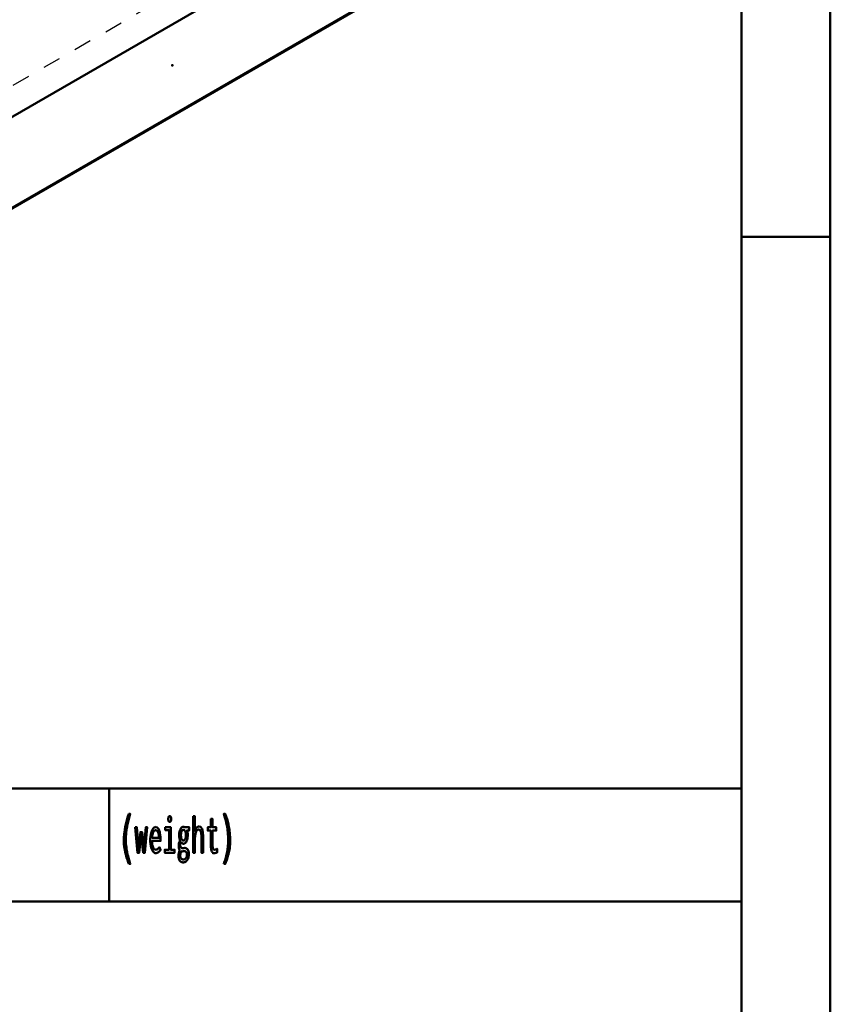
# Model space of a CAD drawing. Header units: millimetres. Extents: x 0 to 428, y 0 to 298.
# Tile 33 of 43: x 367 to 412, y 55 to 111. Entities that reach past the tile are written whole.
import ezdxf

# ---------------------------------------------------------------- set-up
doc = ezdxf.new("R2010")
doc.units = ezdxf.units.MM
doc.linetypes.add('Dashed', pattern=[2, 1, -1])
for name, color, linetype, lineweight in [('am_0', 7, 'Continuous', 50), ('am_12', 3, 'Continuous', 25), ('am_3', 6, 'Dashed', 25), ('am_6', 2, 'Continuous', 35), ('am_9', 7, 'Continuous', 50)]:
    doc.layers.add(name, color=color, linetype=linetype, lineweight=lineweight)

# ---------------------------------------------------------------- blocks, each defined once
blk = doc.blocks.new('1_Drawing_frame_0_in_FDFneo120120C2225N1N4N_300Op0__1203')
at = {"layer": 'am_0'}
for p, q in [((412.5, 289.5), (412.5, 7.5)), ((407.5, 284.5), (407.5, 12.5)), ((407.5, 67.49), (407.5, 109.99)), ((412.5, 98.5), (407.5, 98.5)), ((224.62, 67.49), (407.5, 67.49)), ((371.94, 67.49), (371.94, 61.14)), ((321.14, 61.14), (407.5, 61.14))]:
    blk.add_line(p, q, dxfattribs=at)
at = {"layer": 'am_6', "flags": 8}
blk.add_attdef('ExcludeFromBOM', (425, 296.5), '', height=0.5, dxfattribs=at)
blk = doc.blocks.new('66_FGS30012012025201U_0_in_FDFneo120120C2225N1N4N_300Op0__1203')
at = {"layer": 'am_0'}
for p, q in [((354.431, 98.298), (393.399, 120.794)), ((354.431, 93.133), (401.519, 120.317))]:
    blk.add_line(p, q, dxfattribs=at)
at = {"layer": 'am_12'}
blk.add_line((354.431, 93.228), (401.476, 120.386), dxfattribs=at)
at = {"layer": 'am_3'}
for p, q in [((354.431, 100.04), (389.535, 120.305)), ((354.431, 93.15), (401.47, 120.305))]:
    blk.add_line(p, q, dxfattribs=at)
at = {"layer": 'am_6'}
for tag, p, flags in [('NB', (406.54, 163.068), 8), ('NN', (406.54, 162.568), 8), ('NT', (406.54, 162.068), 8), ('NBSYN', (406.54, 161.568), 8), ('LINA', (406.54, 161.068), 8), ('CATALOG', (406.54, 160.568), 8), ('IDNR', (406.54, 160.068), 8), ('PN', (406.54, 159.568), 8), ('LODLEVEL', (406.54, 159.068), 8), ('L', (406.54, 158.568), 8), ('W', (406.54, 158.068), 8), ('DP', (406.54, 157.568), 8), ('OP', (406.54, 157.068), 8), ('BA', (406.54, 156.568), 8), ('RT', (406.54, 156.068), 8), ('ExcludeFromBOM', (406.54, 155.068), 8), ('PSOL_0', (406.54, 154.568), 9), ('PSOL_1', (406.54, 154.068), 9), ('PSOL_2', (406.54, 153.568), 9)]:
    blk.add_attdef(tag, p, '', height=0.5, dxfattribs=dict(at, flags=flags))
blk = doc.blocks.new('72_text4__1_in_FDFneo120120C2225N1N4N_300Op0__1203')
at = {"layer": 'am_0'}
for points in [[(373.051, 63.248), (373.051, 63.248), (373.017, 63.345), (372.97, 63.484), (372.97, 63.484), (372.927, 63.616), (372.902, 63.701), (372.902, 63.701), (372.879, 63.785), (372.848, 63.913), (372.848, 63.913), (372.822, 64.042), (372.807, 64.13), (372.807, 64.13), (372.794, 64.218), (372.781, 64.352), (372.781, 64.352), (372.773, 64.489), (372.772, 64.581), (372.772, 64.581), (372.775, 64.726), (372.791, 64.948), (372.791, 64.948), (372.82, 65.174), (372.848, 65.328), (372.848, 65.328), (372.88, 65.481), (372.937, 65.705), (372.937, 65.705), (373.004, 65.92), (373.055, 66.059), (373.137, 66.059), (373.137, 66.059), (373.091, 65.917), (373.03, 65.701), (373.03, 65.701), (372.979, 65.483), (372.951, 65.335), (372.951, 65.335), (372.927, 65.188), (372.901, 64.97), (372.901, 64.97), (372.888, 64.755), (372.885, 64.613), (372.885, 64.613), (372.886, 64.529), (372.893, 64.399), (372.893, 64.399), (372.906, 64.262), (372.918, 64.168), (372.918, 64.168), (372.931, 64.073), (372.956, 63.93), (372.956, 63.93), (372.985, 63.787), (373.007, 63.692), (373.007, 63.692), (373.03, 63.598), (373.068, 63.463), (373.068, 63.463), (373.108, 63.332), (373.137, 63.248), (373.051, 63.248)], [(375.349, 65.614), (375.349, 65.614), (375.333, 65.616), (375.313, 65.623), (375.313, 65.623), (375.297, 65.638), (375.288, 65.651), (375.288, 65.651), (375.282, 65.668), (375.275, 65.701), (375.275, 65.701), (375.271, 65.743), (375.27, 65.775), (375.27, 65.775), (375.271, 65.808), (375.275, 65.85), (375.275, 65.85), (375.282, 65.883), (375.288, 65.9), (375.288, 65.9), (375.297, 65.913), (375.313, 65.927), (375.313, 65.927), (375.333, 65.935), (375.349, 65.937), (375.349, 65.937), (375.366, 65.935), (375.387, 65.927), (375.387, 65.927), (375.403, 65.913), (375.412, 65.9), (375.412, 65.9), (375.418, 65.884), (375.425, 65.851), (375.425, 65.851), (375.429, 65.809), (375.43, 65.775), (375.43, 65.775), (375.429, 65.743), (375.425, 65.701), (375.425, 65.701), (375.418, 65.668), (375.412, 65.651), (375.412, 65.651), (375.403, 65.638), (375.387, 65.623), (375.387, 65.623), (375.366, 65.616), (375.349, 65.614)], [(376.671, 65.934), (376.765, 65.934), (376.765, 65.105), (376.765, 65.105), (376.781, 65.15), (376.809, 65.21), (376.809, 65.21), (376.84, 65.259), (376.864, 65.287), (376.864, 65.287), (376.888, 65.309), (376.926, 65.333), (376.926, 65.333), (376.965, 65.347), (376.992, 65.349), (376.992, 65.349), (377.077, 65.329), (377.17, 65.221), (377.17, 65.221), (377.219, 65.021), (377.229, 64.837), (377.229, 63.88), (377.135, 63.88), (377.135, 64.754), (377.135, 64.754), (377.135, 64.805), (377.133, 64.875), (377.133, 64.875), (377.129, 64.938), (377.125, 64.976), (377.125, 64.976), (377.12, 65.011), (377.108, 65.058), (377.108, 65.058), (377.092, 65.099), (377.079, 65.124), (377.079, 65.124), (377.063, 65.145), (377.035, 65.168), (377.035, 65.168), (377, 65.18), (376.973, 65.183), (376.973, 65.183), (376.932, 65.176), (376.879, 65.14), (376.879, 65.14), (376.837, 65.074), (376.814, 65.014), (376.814, 65.014), (376.797, 64.94), (376.777, 64.81), (376.777, 64.81), (376.767, 64.655), (376.765, 64.538), (376.765, 63.88), (376.671, 63.88), (376.671, 65.934)], [(378.394, 63.248), (378.394, 63.248), (378.422, 63.332), (378.463, 63.463), (378.463, 63.463), (378.5, 63.598), (378.524, 63.692), (378.524, 63.692), (378.545, 63.787), (378.574, 63.93), (378.574, 63.93), (378.599, 64.073), (378.613, 64.168), (378.613, 64.168), (378.625, 64.262), (378.637, 64.399), (378.637, 64.399), (378.644, 64.529), (378.646, 64.613), (378.646, 64.613), (378.643, 64.755), (378.629, 64.97), (378.629, 64.97), (378.604, 65.188), (378.58, 65.335), (378.58, 65.335), (378.551, 65.483), (378.501, 65.701), (378.501, 65.701), (378.44, 65.917), (378.394, 66.059), (378.476, 66.059), (378.476, 66.059), (378.526, 65.92), (378.593, 65.705), (378.593, 65.705), (378.65, 65.481), (378.683, 65.328), (378.683, 65.328), (378.71, 65.174), (378.74, 64.948), (378.74, 64.948), (378.756, 64.726), (378.759, 64.581), (378.759, 64.581), (378.757, 64.489), (378.75, 64.352), (378.75, 64.352), (378.736, 64.218), (378.724, 64.13), (378.724, 64.13), (378.709, 64.042), (378.682, 63.913), (378.682, 63.913), (378.651, 63.785), (378.628, 63.701), (378.628, 63.701), (378.603, 63.616), (378.561, 63.484), (378.561, 63.484), (378.514, 63.345), (378.479, 63.248), (378.394, 63.248)], [(374.562, 63.859), (374.562, 63.859), (374.534, 63.862), (374.492, 63.878), (374.492, 63.878), (374.45, 63.908), (374.422, 63.935), (374.422, 63.935), (374.395, 63.969), (374.358, 64.034), (374.358, 64.034), (374.325, 64.116), (374.306, 64.179), (374.306, 64.179), (374.289, 64.25), (374.271, 64.369), (374.271, 64.369), (374.261, 64.506), (374.259, 64.605), (374.259, 64.605), (374.261, 64.684), (374.27, 64.797), (374.27, 64.797), (374.286, 64.904), (374.301, 64.971), (374.301, 64.971), (374.319, 65.035), (374.35, 65.12), (374.35, 65.12), (374.386, 65.192), (374.413, 65.233), (374.413, 65.233), (374.441, 65.267), (374.485, 65.304), (374.485, 65.304), (374.532, 65.324), (374.564, 65.328), (374.564, 65.328), (374.595, 65.325), (374.64, 65.305), (374.64, 65.305), (374.681, 65.27), (374.707, 65.237), (374.707, 65.237), (374.731, 65.197), (374.763, 65.124), (374.763, 65.124), (374.79, 65.036), (374.805, 64.968), (374.805, 64.968), (374.818, 64.894), (374.832, 64.772), (374.832, 64.772), (374.839, 64.637), (374.841, 64.54), (374.362, 64.54), (374.362, 64.54), (374.364, 64.449), (374.374, 64.33), (374.374, 64.33), (374.394, 64.231), (374.413, 64.176), (374.413, 64.176), (374.436, 64.131), (374.477, 64.083), (374.477, 64.083), (374.526, 64.057), (374.564, 64.052), (374.564, 64.052), (374.593, 64.053), (374.633, 64.062), (374.633, 64.062), (374.669, 64.078), (374.69, 64.093), (374.69, 64.093), (374.71, 64.11), (374.738, 64.139), (374.738, 64.139), (374.764, 64.17), (374.781, 64.192), (374.834, 64.036), (374.834, 64.036), (374.814, 64.006), (374.782, 63.966), (374.782, 63.966), (374.745, 63.93), (374.719, 63.909), (374.719, 63.909), (374.692, 63.891), (374.646, 63.872), (374.646, 63.872), (374.597, 63.861), (374.562, 63.859)], [(376.108, 63.334), (376.108, 63.334), (376.086, 63.335), (376.053, 63.341), (376.053, 63.341), (376.021, 63.351), (376.001, 63.361), (376.001, 63.361), (375.981, 63.373), (375.953, 63.396), (375.953, 63.396), (375.927, 63.424), (375.911, 63.446), (375.911, 63.446), (375.887, 63.486), (375.861, 63.555), (375.861, 63.555), (375.847, 63.632), (375.844, 63.689), (375.844, 63.689), (375.845, 63.726), (375.85, 63.78), (375.85, 63.78), (375.859, 63.834), (375.867, 63.87), (375.867, 63.87), (375.876, 63.904), (375.892, 63.953), (375.892, 63.953), (375.909, 63.998), (375.921, 64.026), (375.921, 64.026), (375.908, 64.044), (375.891, 64.072), (375.891, 64.072), (375.878, 64.102), (375.871, 64.122), (375.871, 64.122), (375.866, 64.145), (375.86, 64.182), (375.86, 64.182), (375.857, 64.224), (375.856, 64.254), (375.856, 64.254), (375.857, 64.293), (375.86, 64.347), (375.86, 64.347), (375.867, 64.395), (375.873, 64.423), (375.873, 64.423), (375.88, 64.451), (375.895, 64.494), (375.895, 64.494), (375.915, 64.539), (375.93, 64.569), (375.93, 64.587), (375.93, 64.587), (375.923, 64.604), (375.912, 64.633), (375.912, 64.633), (375.903, 64.667), (375.898, 64.692), (375.898, 64.692), (375.893, 64.719), (375.888, 64.765), (375.888, 64.765), (375.885, 64.816), (375.885, 64.854), (375.885, 64.854), (375.886, 64.91), (375.892, 64.988), (375.892, 64.988), (375.904, 65.061), (375.915, 65.106), (375.915, 65.106), (375.928, 65.148), (375.951, 65.203), (375.951, 65.203), (375.979, 65.249), (376, 65.276), (376, 65.276), (376.023, 65.297), (376.059, 65.321), (376.059, 65.321), (376.099, 65.334), (376.127, 65.336), (376.127, 65.336), (376.136, 65.336), (376.148, 65.335), (376.148, 65.335), (376.159, 65.332), (376.165, 65.33), (376.165, 65.33), (376.171, 65.327), (376.181, 65.322), (376.181, 65.322), (376.191, 65.315), (376.198, 65.31), (376.455, 65.31), (376.455, 65.133), (376.324, 65.133), (376.324, 65.133), (376.332, 65.114), (376.342, 65.081), (376.342, 65.081), (376.35, 65.044), (376.355, 65.017), (376.355, 65.017), (376.359, 64.99), (376.363, 64.947), (376.363, 64.947), (376.365, 64.902), (376.366, 64.872), (376.366, 64.872), (376.365, 64.821), (376.359, 64.747), (376.359, 64.747), (376.347, 64.676), (376.337, 64.631), (376.337, 64.631), (376.325, 64.588), (376.302, 64.531), (376.302, 64.531), (376.275, 64.482), (376.255, 64.453), (376.255, 64.453), (376.233, 64.429), (376.197, 64.404), (376.197, 64.404), (376.158, 64.39), (376.13, 64.387), (376.13, 64.387), (376.115, 64.388), (376.093, 64.392), (376.093, 64.392), (376.073, 64.4), (376.06, 64.407), (376.06, 64.407), (376.048, 64.416), (376.029, 64.431), (376.029, 64.431), (376.011, 64.448), (375.999, 64.461), (375.999, 64.461), (375.988, 64.446), (375.973, 64.423), (375.973, 64.423), (375.961, 64.399), (375.955, 64.383), (375.955, 64.383), (375.95, 64.367), (375.944, 64.341), (375.944, 64.341), (375.941, 64.314), (375.941, 64.295), (375.941, 64.295), (375.942, 64.264), (375.95, 64.224), (375.95, 64.224), (375.965, 64.194), (375.978, 64.178), (375.978, 64.178), (375.994, 64.165), (376.022, 64.151), (376.022, 64.151), (376.054, 64.144), (376.077, 64.143), (376.147, 64.145), (376.206, 64.148), (376.206, 64.148), (376.223, 64.147), (376.248, 64.143), (376.248, 64.143), (376.272, 64.134), (376.288, 64.127), (376.288, 64.127), (376.303, 64.118), (376.324, 64.103), (376.324, 64.103), (376.343, 64.085), (376.354, 64.072), (376.354, 64.072), (376.379, 64.034), (376.407, 63.961), (376.407, 63.961), (376.421, 63.869), (376.424, 63.798), (376.424, 63.798), (376.421, 63.717), (376.403, 63.609), (376.403, 63.609), (376.369, 63.517), (376.339, 63.464), (376.339, 63.464), (376.32, 63.44), (376.29, 63.409), (376.29, 63.409), (376.257, 63.382), (376.234, 63.368), (376.234, 63.368), (376.209, 63.356), (376.172, 63.342), (376.172, 63.342), (376.134, 63.335), (376.108, 63.334)], [(377.848, 63.851), (377.848, 63.851), (377.826, 63.853), (377.795, 63.864), (377.795, 63.864), (377.767, 63.883), (377.75, 63.9), (377.75, 63.9), (377.735, 63.921), (377.715, 63.958), (377.715, 63.958), (377.699, 64.002), (377.69, 64.035), (377.69, 64.035), (377.683, 64.071), (377.675, 64.128), (377.675, 64.128), (377.671, 64.19), (377.67, 64.234), (377.67, 65.128), (377.491, 65.128), (377.491, 65.31), (377.67, 65.31), (377.67, 65.781), (377.764, 65.781), (377.764, 65.31), (377.966, 65.31), (377.966, 65.128), (377.764, 65.128), (377.764, 64.299), (377.764, 64.299), (377.764, 64.266), (377.766, 64.221), (377.766, 64.221), (377.77, 64.182), (377.773, 64.159), (377.773, 64.159), (377.778, 64.139), (377.787, 64.112), (377.787, 64.112), (377.8, 64.09), (377.81, 64.078), (377.81, 64.078), (377.822, 64.067), (377.843, 64.056), (377.843, 64.056), (377.869, 64.05), (377.888, 64.049), (377.888, 64.049), (377.903, 64.051), (377.933, 64.059), (377.933, 64.059), (377.975, 64.076), (378.008, 64.091), (378.021, 64.096), (378.021, 63.901), (378.021, 63.901), (378.002, 63.893), (377.975, 63.882), (377.975, 63.882), (377.949, 63.872), (377.932, 63.866), (377.932, 63.866), (377.915, 63.861), (377.89, 63.855), (377.89, 63.855), (377.865, 63.852), (377.848, 63.851)], [(373.412, 65.31), (373.512, 65.31), (373.602, 64.144), (373.704, 65.042), (373.794, 65.042), (373.896, 64.123), (374, 65.31), (374.091, 65.31), (373.962, 63.88), (373.863, 63.88), (373.75, 64.863), (373.638, 63.88), (373.538, 63.88), (373.412, 65.31)], [(374.75, 64.72), (374.75, 64.72), (374.748, 64.769), (374.742, 64.838), (374.742, 64.838), (374.732, 64.902), (374.723, 64.942), (374.723, 64.942), (374.713, 64.979), (374.694, 65.027), (374.694, 65.027), (374.673, 65.068), (374.657, 65.091), (374.657, 65.091), (374.64, 65.11), (374.612, 65.13), (374.612, 65.13), (374.583, 65.141), (374.562, 65.144), (374.562, 65.144), (374.541, 65.141), (374.511, 65.13), (374.511, 65.13), (374.483, 65.11), (374.465, 65.091), (374.465, 65.091), (374.448, 65.068), (374.426, 65.027), (374.426, 65.027), (374.406, 64.979), (374.395, 64.942), (374.395, 64.942), (374.385, 64.902), (374.374, 64.838), (374.374, 64.838), (374.366, 64.769), (374.363, 64.72), (374.75, 64.72)], [(375.098, 65.31), (375.407, 65.31), (375.407, 64.049), (375.622, 64.049), (375.622, 63.88), (375.076, 63.88), (375.076, 64.049), (375.314, 64.049), (375.314, 65.149), (375.098, 65.149), (375.098, 65.31)], [(376.125, 64.564), (376.125, 64.564), (376.15, 64.567), (376.183, 64.584), (376.183, 64.584), (376.21, 64.616), (376.226, 64.645), (376.226, 64.645), (376.239, 64.68), (376.253, 64.741), (376.253, 64.741), (376.26, 64.813), (376.262, 64.867), (376.262, 64.867), (376.26, 64.921), (376.253, 64.993), (376.253, 64.993), (376.239, 65.054), (376.226, 65.09), (376.226, 65.09), (376.21, 65.119), (376.183, 65.152), (376.183, 65.152), (376.151, 65.169), (376.127, 65.172), (376.127, 65.172), (376.11, 65.171), (376.087, 65.163), (376.087, 65.163), (376.066, 65.148), (376.052, 65.135), (376.052, 65.135), (376.04, 65.119), (376.023, 65.09), (376.023, 65.09), (376.009, 65.055), (376.001, 65.029), (376.001, 65.029), (375.994, 65), (375.987, 64.953), (375.987, 64.953), (375.983, 64.902), (375.982, 64.865), (375.982, 64.865), (375.983, 64.829), (375.987, 64.779), (375.987, 64.779), (375.994, 64.733), (376, 64.705), (376, 64.705), (376.008, 64.679), (376.022, 64.645), (376.022, 64.645), (376.038, 64.616), (376.05, 64.6), (376.05, 64.6), (376.064, 64.587), (376.085, 64.573), (376.085, 64.573), (376.109, 64.565), (376.125, 64.564)], [(376.118, 63.503), (376.118, 63.503), (376.138, 63.504), (376.166, 63.508), (376.166, 63.508), (376.192, 63.516), (376.208, 63.523), (376.208, 63.523), (376.222, 63.532), (376.243, 63.547), (376.243, 63.547), (376.26, 63.565), (376.271, 63.578), (376.271, 63.578), (376.28, 63.592), (376.292, 63.615), (376.292, 63.615), (376.303, 63.641), (376.308, 63.659), (376.308, 63.659), (376.313, 63.678), (376.318, 63.708), (376.318, 63.708), (376.321, 63.741), (376.322, 63.763), (376.322, 63.763), (376.321, 63.79), (376.317, 63.826), (376.317, 63.826), (376.31, 63.858), (376.303, 63.877), (376.303, 63.877), (376.295, 63.895), (376.282, 63.917), (376.282, 63.917), (376.266, 63.935), (376.255, 63.944), (376.255, 63.944), (376.243, 63.952), (376.225, 63.96), (376.225, 63.96), (376.205, 63.965), (376.192, 63.966), (376.192, 63.966), (376.185, 63.966), (376.175, 63.965), (376.175, 63.965), (376.164, 63.965), (376.158, 63.964), (376.158, 63.964), (376.151, 63.964), (376.143, 63.963), (376.143, 63.963), (376.134, 63.962), (376.129, 63.962), (376.129, 63.962), (376.118, 63.96), (376.104, 63.959), (376.104, 63.959), (376.091, 63.958), (376.084, 63.958), (376.084, 63.958), (376.073, 63.958), (376.055, 63.961), (376.055, 63.961), (376.034, 63.965), (376.019, 63.97), (376.019, 63.97), (376.006, 63.954), (375.988, 63.925), (375.988, 63.925), (375.974, 63.892), (375.966, 63.868), (375.966, 63.868), (375.959, 63.842), (375.952, 63.801), (375.952, 63.801), (375.948, 63.758), (375.947, 63.729), (375.947, 63.729), (375.949, 63.679), (375.96, 63.617), (375.96, 63.617), (375.98, 63.571), (375.999, 63.549), (375.999, 63.549), (376.02, 63.533), (376.054, 63.515), (376.054, 63.515), (376.091, 63.505), (376.118, 63.503)]]:
    blk.add_lwpolyline(points, dxfattribs=at)
at = {"layer": 'am_6', "flags": 8}
blk.add_attdef('ExcludeFromBOM', (383.759, 65.559), '', height=0.5, dxfattribs=at)

msp = doc.modelspace()

# ---------------------------------------------------------------- linework, layer by layer
at = {"layer": 'am_9'}
msp.add_point((375.493, 108.146), dxfattribs=at)

# ---------------------------------------------------------------- block references
for name in ['1_Drawing_frame_0_in_FDFneo120120C2225N1N4N_300Op0__1203', '66_FGS30012012025201U_0_in_FDFneo120120C2225N1N4N_300Op0__1203', '72_text4__1_in_FDFneo120120C2225N1N4N_300Op0__1203']:
    msp.add_blockref(name, (0, 0))

doc.saveas('drawing.dxf')
